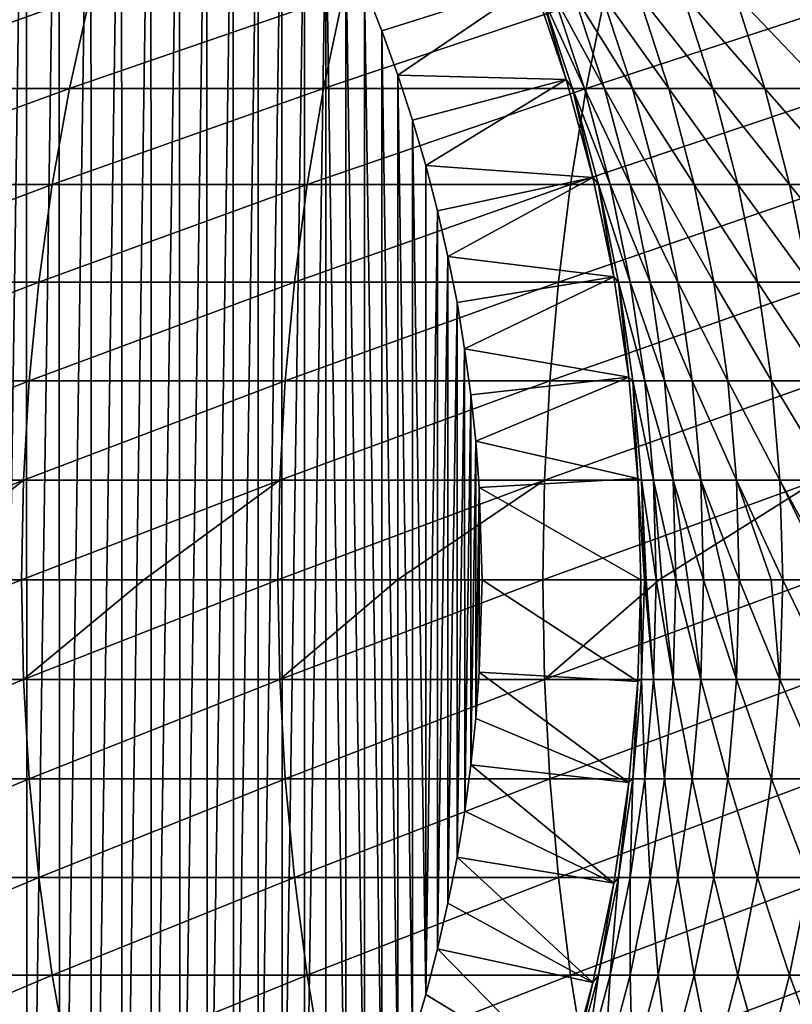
# Model space of a CAD drawing. Header units: metres. Extents: x -410 to 15, y -15 to 15.
# Tile 17 of 256: x -393.47 to -388.84, y -2.54 to 3.35. Entities that reach past the tile are written whole.
import ezdxf

# ---------------------------------------------------------------- set-up
doc = ezdxf.new("R2010")
doc.units = ezdxf.units.M
doc.layers.add('solid_508382', color=7, linetype='CONTINUOUS')

msp = doc.modelspace()

# ---------------------------------------------------------------- linework, layer by layer
at = {"layer": 'solid_508382'}
for points in [[(-393.628998, 6.774351, 95.374649), (-393.426971, 6.578511, 95.374649), (-393.623138, -6.768831, 95.374649)], [(-393.426971, 6.578511, 95.374649), (-393.421783, -6.573333, 95.374649), (-393.623138, -6.768831, 95.374649)], [(-393.426971, 6.578511, 95.374649), (-393.23111, 6.376801, 95.374649), (-393.421783, -6.573333, 95.374649)], [(-393.23111, 6.376801, 95.374649), (-393.22641, -6.371799, 95.374649), (-393.421783, -6.573333, 95.374649)], [(-393.23111, 6.376801, 95.374649), (-393.041351, 6.169188, 95.374649), (-393.22641, -6.371799, 95.374649)], [(-393.041351, 6.169188, 95.374649), (-393.037048, -6.164317, 95.374649), (-393.22641, -6.371799, 95.374649)], [(-393.041351, 6.169188, 95.374649), (-392.85788, 5.955812, 95.374649), (-393.037048, -6.164317, 95.374649)], [(-392.85788, 5.955812, 95.374649), (-392.854034, -5.951176, 95.374649), (-393.037048, -6.164317, 95.374649)], [(-392.85788, 5.955812, 95.374649), (-392.680664, 5.736642, 95.374649), (-392.854034, -5.951176, 95.374649)], [(-392.680664, 5.736642, 95.374649), (-392.677307, -5.732312, 95.374649), (-392.854034, -5.951176, 95.374649)], [(-392.680664, 5.736642, 95.374649), (-392.510101, 5.512059, 95.374649), (-392.677307, -5.732312, 95.374649)], [(-392.510101, 5.512059, 95.374649), (-392.507263, -5.508214, 95.374649), (-392.677307, -5.732312, 95.374649)], [(-392.510101, 5.512059, 95.374649), (-392.346069, 5.281909, 95.374649), (-392.507263, -5.508214, 95.374649)], [(-392.346069, 5.281909, 95.374649), (-392.343903, -5.27879, 95.374649), (-392.507263, -5.508214, 95.374649)], [(-392.346069, 5.281909, 95.374649), (-392.189056, 5.046824, 95.374649), (-392.343903, -5.27879, 95.374649)], [(-392.189056, 5.046824, 95.374649), (-392.187531, -5.044495, 95.374649), (-392.343903, -5.27879, 95.374649)], [(-392.189056, 5.046824, 95.374649), (-392.039307, 4.807172, 95.374649), (-392.187531, -5.044495, 95.374649)], [(-392.039307, 4.807172, 95.374649), (-392.038361, -4.805609, 95.374649), (-392.187531, -5.044495, 95.374649)], [(-392.039307, 4.807172, 95.374649), (-391.896881, 4.56298, 95.374649), (-392.038361, -4.805609, 95.374649)], [(-391.896881, 4.56298, 95.374649), (-391.896393, -4.562155, 95.374649), (-392.038361, -4.805609, 95.374649)], [(-391.896881, 4.56298, 95.374649), (-391.762085, 4.31491, 95.374649), (-391.896393, -4.562155, 95.374649)], [(-391.762085, 4.31491, 95.374649), (-391.761963, -4.314623, 95.374649), (-391.896393, -4.562155, 95.374649)], [(-391.762085, 4.31491, 95.374649), (-391.634888, 4.062843, 95.374649), (-391.761963, -4.314623, 95.374649)], [(-391.634888, 4.062843, 95.374649), (-391.634949, -4.062919, 95.374649), (-391.761963, -4.314623, 95.374649)], [(-391.634888, 4.062843, 95.374649), (-391.515564, -3.807307, 95.374649), (-391.634949, -4.062919, 95.374649)], [(-391.634888, 4.062843, 95.374649), (-391.515411, 3.80699, 95.374649), (-391.515564, -3.807307, 95.374649)], [(-391.515411, 3.80699, 95.374649), (-391.403717, -3.547566, 95.374649), (-391.515564, -3.807307, 95.374649)], [(-391.515411, 3.80699, 95.374649), (-391.403564, 3.54713, 95.374649), (-391.403717, -3.547566, 95.374649)], [(-391.403564, 3.54713, 95.374649), (-391.299774, -3.284441, 95.374649), (-391.403717, -3.547566, 95.374649)], [(-390.391815, 3.570019, 96.32515), (-391.299591, 3.283984, 95.374649), (-391.403564, 3.54713, 95.374649)], [(-391.403564, 3.54713, 95.374649), (-391.299591, 3.283984, 95.374649), (-391.299774, -3.284441, 95.374649)], [(-390.391815, 3.570019, 96.32515), (-391.203857, 3.018105, 95.374649), (-391.299591, 3.283984, 95.374649)], [(-390.196716, 2.992983, 96.32515), (-391.203857, 3.018105, 95.374649), (-390.391815, 3.570019, 96.32515)], [(-390.391815, 3.570019, 96.32515), (-390.391449, 3.569067, 113.374649), (-390.196899, 2.993582, 113.374649)], [(-390.196716, 2.992983, 96.32515), (-390.391815, 3.570019, 96.32515), (-390.196899, 2.993582, 113.374649)], [(-390.196899, 2.993582, 113.374649), (-390.391449, 3.569067, 113.374649), (-390.34552, 3.505707, 114.547089)], [(-394.634796, 2.939733, 149.185318), (-393.168243, 2.939733, 150.547745), (-393.043365, 3.505707, 150.407806)], [(-394.504395, 3.505707, 149.050507), (-394.634796, 2.939733, 149.185318), (-393.043365, 3.505707, 150.407806)], [(-393.168243, 2.939733, 150.547745), (-391.648163, 2.939733, 151.850174), (-391.529022, 3.505707, 151.705338)], [(-393.043365, 3.505707, 150.407806), (-393.168243, 2.939733, 150.547745), (-391.529022, 3.505707, 151.705338)], [(-391.648163, 2.939733, 151.850174), (-390.076965, 2.939733, 153.090485), (-389.963745, 3.505707, 152.940979)], [(-391.529022, 3.505707, 151.705338), (-391.648163, 2.939733, 151.850174), (-389.963745, 3.505707, 152.940979)], [(-390.34552, 3.505707, 114.547089), (-390.273926, 3.505707, 115.765175), (-390.086945, 2.939733, 115.750412)], [(-390.158112, 2.939733, 114.539848), (-390.34552, 3.505707, 114.547089), (-390.086945, 2.939733, 115.750412)], [(-390.196899, 2.993582, 113.374649), (-390.34552, 3.505707, 114.547089), (-390.158112, 2.939733, 114.539848)], [(-390.273926, 3.505707, 115.765175), (-390.153442, 3.505707, 116.979408), (-389.967224, 2.939733, 116.957146)], [(-390.086945, 2.939733, 115.750412), (-390.273926, 3.505707, 115.765175), (-389.967224, 2.939733, 116.957146)], [(-390.153442, 3.505707, 116.979408), (-389.984283, 3.505707, 118.18782), (-389.799133, 2.939733, 118.158096)], [(-389.967224, 2.939733, 116.957146), (-390.153442, 3.505707, 116.979408), (-389.799133, 2.939733, 118.158096)], [(-390.076965, 2.939733, 153.090485), (-388.457245, 2.939733, 154.266678), (-388.350098, 3.505707, 154.112732)], [(-389.963745, 3.505707, 152.940979), (-390.076965, 2.939733, 153.090485), (-388.350098, 3.505707, 154.112732)], [(-389.984283, 3.505707, 118.18782), (-389.766724, 3.505707, 119.388458), (-389.582916, 2.939733, 119.351318)], [(-389.799133, 2.939733, 118.158096), (-389.984283, 3.505707, 118.18782), (-389.582916, 2.939733, 119.351318)], [(-389.766724, 3.505707, 119.388458), (-389.501129, 3.505707, 120.579391), (-389.318939, 2.939733, 120.534897)], [(-389.582916, 2.939733, 119.351318), (-389.766724, 3.505707, 119.388458), (-389.318939, 2.939733, 120.534897)], [(-389.501129, 3.505707, 120.579391), (-389.187866, 3.505707, 121.75869), (-389.007629, 2.939733, 121.706917)], [(-389.318939, 2.939733, 120.534897), (-389.501129, 3.505707, 120.579391), (-389.007629, 2.939733, 121.706917)], [(-389.187866, 3.505707, 121.75869), (-388.827515, 3.505707, 122.924461), (-388.649475, 2.939733, 122.865479)], [(-389.007629, 2.939733, 121.706917), (-389.187866, 3.505707, 121.75869), (-388.649475, 2.939733, 122.865479)], [(-391.299591, 3.283984, 95.374649), (-391.203979, -3.018502, 95.374649), (-391.299774, -3.284441, 95.374649)], [(-391.299591, 3.283984, 95.374649), (-391.203857, 3.018105, 95.374649), (-391.203979, -3.018502, 95.374649)], [(-391.203857, 3.018105, 95.374649), (-391.116302, -2.749745, 95.374649), (-391.203979, -3.018502, 95.374649)], [(-391.203857, 3.018105, 95.374649), (-391.116241, 2.749485, 95.374649), (-391.116302, -2.749745, 95.374649)], [(-390.196716, 2.992983, 96.32515), (-391.116241, 2.749485, 95.374649), (-391.203857, 3.018105, 95.374649)], [(-390.196716, 2.992983, 96.32515), (-391.037018, 2.479228, 95.374649), (-391.116241, 2.749485, 95.374649)], [(-390.03656, 2.406728, 96.32515), (-391.037018, 2.479228, 95.374649), (-390.196716, 2.992983, 96.32515)], [(-390.036774, 2.407582, 113.374649), (-390.196899, 2.993582, 113.374649), (-390.158112, 2.939733, 114.539848)], [(-390.196716, 2.992983, 96.32515), (-390.196899, 2.993582, 113.374649), (-390.036774, 2.407582, 113.374649)], [(-390.03656, 2.406728, 96.32515), (-390.196716, 2.992983, 96.32515), (-390.036774, 2.407582, 113.374649)], [(-394.742065, 2.363813, 149.296234), (-393.270966, 2.363813, 150.662903), (-393.168243, 2.939733, 150.547745)], [(-394.634796, 2.939733, 149.185318), (-394.742065, 2.363813, 149.296234), (-393.168243, 2.939733, 150.547745)], [(-393.270966, 2.363813, 150.662903), (-391.746185, 2.363813, 151.96936), (-391.648163, 2.939733, 151.850174)], [(-393.168243, 2.939733, 150.547745), (-393.270966, 2.363813, 150.662903), (-391.648163, 2.939733, 151.850174)], [(-391.746185, 2.363813, 151.96936), (-390.170135, 2.363813, 153.213501), (-390.076965, 2.939733, 153.090485)], [(-391.648163, 2.939733, 151.850174), (-391.746185, 2.363813, 151.96936), (-390.076965, 2.939733, 153.090485)], [(-390.170135, 2.363813, 153.213501), (-388.54538, 2.363813, 154.393341), (-388.457245, 2.939733, 154.266678)], [(-390.076965, 2.939733, 153.090485), (-390.170135, 2.363813, 153.213501), (-388.457245, 2.939733, 154.266678)], [(-390.158112, 2.939733, 114.539848), (-390.086945, 2.939733, 115.750412), (-389.933105, 2.363813, 115.738266)], [(-390.003906, 2.363813, 114.53389), (-390.158112, 2.939733, 114.539848), (-389.933105, 2.363813, 115.738266)], [(-390.036774, 2.407582, 113.374649), (-390.158112, 2.939733, 114.539848), (-390.003906, 2.363813, 114.53389)], [(-390.086945, 2.939733, 115.750412), (-389.967224, 2.939733, 116.957146), (-389.813995, 2.363813, 116.938828)], [(-389.933105, 2.363813, 115.738266), (-390.086945, 2.939733, 115.750412), (-389.813995, 2.363813, 116.938828)], [(-389.967224, 2.939733, 116.957146), (-389.799133, 2.939733, 118.158096), (-389.646759, 2.363813, 118.133636)], [(-389.813995, 2.363813, 116.938828), (-389.967224, 2.939733, 116.957146), (-389.646759, 2.363813, 118.133636)], [(-389.799133, 2.939733, 118.158096), (-389.582916, 2.939733, 119.351318), (-389.431641, 2.363813, 119.320763)], [(-389.646759, 2.363813, 118.133636), (-389.799133, 2.939733, 118.158096), (-389.431641, 2.363813, 119.320763)], [(-389.582916, 2.939733, 119.351318), (-389.318939, 2.939733, 120.534897), (-389.169037, 2.363813, 120.498283)], [(-389.431641, 2.363813, 119.320763), (-389.582916, 2.939733, 119.351318), (-389.169037, 2.363813, 120.498283)], [(-389.318939, 2.939733, 120.534897), (-389.007629, 2.939733, 121.706917), (-388.859314, 2.363813, 121.664314)], [(-389.169037, 2.363813, 120.498283), (-389.318939, 2.939733, 120.534897), (-388.859314, 2.363813, 121.664314)], [(-389.007629, 2.939733, 121.706917), (-388.649475, 2.939733, 122.865479), (-388.502991, 2.363813, 122.816956)], [(-388.859314, 2.363813, 121.664314), (-389.007629, 2.939733, 121.706917), (-388.502991, 2.363813, 122.816956)], [(-391.116241, 2.749485, 95.374649), (-391.037048, -2.47932, 95.374649), (-391.116302, -2.749745, 95.374649)], [(-391.116241, 2.749485, 95.374649), (-391.037018, 2.479228, 95.374649), (-391.037048, -2.47932, 95.374649)], [(-391.037018, 2.479228, 95.374649), (-390.966187, 2.207193, 95.374649), (-391.037048, -2.47932, 95.374649)], [(-390.03656, 2.406728, 96.32515), (-390.966187, 2.207193, 95.374649), (-391.037018, 2.479228, 95.374649)], [(-394.825897, 1.779894, 149.382904), (-393.351257, 1.779894, 150.752853), (-393.270966, 2.363813, 150.662903)], [(-394.742065, 2.363813, 149.296234), (-394.825897, 1.779894, 149.382904), (-393.270966, 2.363813, 150.662903)], [(-393.351257, 1.779894, 150.752853), (-391.822784, 1.779894, 152.062469), (-391.746185, 2.363813, 151.96936)], [(-393.270966, 2.363813, 150.662903), (-393.351257, 1.779894, 150.752853), (-391.746185, 2.363813, 151.96936)], [(-391.822784, 1.779894, 152.062469), (-390.24292, 1.779894, 153.309616), (-390.170135, 2.363813, 153.213501)], [(-391.746185, 2.363813, 151.96936), (-391.822784, 1.779894, 152.062469), (-390.170135, 2.363813, 153.213501)], [(-390.03656, 2.406728, 96.32515), (-390.903717, 1.933738, 95.374649), (-390.966187, 2.207193, 95.374649)], [(-389.911499, 1.812431, 96.32515), (-390.903717, 1.933738, 95.374649), (-390.03656, 2.406728, 96.32515)], [(-390.24292, 1.779894, 153.309616), (-388.614258, 1.779894, 154.492294), (-388.54538, 2.363813, 154.393341)], [(-390.170135, 2.363813, 153.213501), (-390.24292, 1.779894, 153.309616), (-388.54538, 2.363813, 154.393341)], [(-389.911652, 1.813125, 113.374649), (-390.036774, 2.407582, 113.374649), (-390.003906, 2.363813, 114.53389)], [(-390.03656, 2.406728, 96.32515), (-390.036774, 2.407582, 113.374649), (-389.911652, 1.813125, 113.374649)], [(-389.911499, 1.812431, 96.32515), (-390.03656, 2.406728, 96.32515), (-389.911652, 1.813125, 113.374649)], [(-390.003906, 2.363813, 114.53389), (-389.933105, 2.363813, 115.738266), (-389.812927, 1.779894, 115.728775)], [(-389.883423, 1.779894, 114.529236), (-390.003906, 2.363813, 114.53389), (-389.812927, 1.779894, 115.728775)], [(-389.911652, 1.813125, 113.374649), (-390.003906, 2.363813, 114.53389), (-389.883423, 1.779894, 114.529236)], [(-389.933105, 2.363813, 115.738266), (-389.813995, 2.363813, 116.938828), (-389.694275, 1.779894, 116.924515)], [(-389.812927, 1.779894, 115.728775), (-389.933105, 2.363813, 115.738266), (-389.694275, 1.779894, 116.924515)], [(-389.813995, 2.363813, 116.938828), (-389.646759, 2.363813, 118.133636), (-389.52771, 1.779894, 118.114525)], [(-389.694275, 1.779894, 116.924515), (-389.813995, 2.363813, 116.938828), (-389.52771, 1.779894, 118.114525)], [(-389.646759, 2.363813, 118.133636), (-389.431641, 2.363813, 119.320763), (-389.313477, 1.779894, 119.296883)], [(-389.52771, 1.779894, 118.114525), (-389.646759, 2.363813, 118.133636), (-389.313477, 1.779894, 119.296883)], [(-389.431641, 2.363813, 119.320763), (-389.169037, 2.363813, 120.498283), (-389.05188, 1.779894, 120.469681)], [(-389.313477, 1.779894, 119.296883), (-389.431641, 2.363813, 119.320763), (-389.05188, 1.779894, 120.469681)], [(-389.169037, 2.363813, 120.498283), (-388.859314, 2.363813, 121.664314), (-388.743408, 1.779894, 121.631027)], [(-389.05188, 1.779894, 120.469681), (-389.169037, 2.363813, 120.498283), (-388.743408, 1.779894, 121.631027)], [(-388.859314, 2.363813, 121.664314), (-388.502991, 2.363813, 122.816956), (-388.38855, 1.779894, 122.779037)], [(-388.743408, 1.779894, 121.631027), (-388.859314, 2.363813, 121.664314), (-388.38855, 1.779894, 122.779037)], [(-390.966187, 2.207193, 95.374649), (-390.966156, -2.207075, 95.374649), (-391.037048, -2.47932, 95.374649)], [(-390.966187, 2.207193, 95.374649), (-390.903717, 1.933738, 95.374649), (-390.966156, -2.207075, 95.374649)], [(-390.903717, 1.933738, 95.374649), (-390.903656, -1.933422, 95.374649), (-390.966156, -2.207075, 95.374649)], [(-390.903717, 1.933738, 95.374649), (-390.849609, 1.658819, 95.374649), (-390.903656, -1.933422, 95.374649)], [(-389.911499, 1.812431, 96.32515), (-390.849609, 1.658819, 95.374649), (-390.903717, 1.933738, 95.374649)], [(-394.885956, 1.189952, 149.445023), (-393.408783, 1.189952, 150.817337), (-393.351257, 1.779894, 150.752853)], [(-394.825897, 1.779894, 149.382904), (-394.885956, 1.189952, 149.445023), (-393.351257, 1.779894, 150.752853)], [(-393.408783, 1.189952, 150.817337), (-391.877686, 1.189952, 152.129211), (-391.822784, 1.779894, 152.062469)], [(-393.351257, 1.779894, 150.752853), (-393.408783, 1.189952, 150.817337), (-391.822784, 1.779894, 152.062469)], [(-391.877686, 1.189952, 152.129211), (-390.295105, 1.189952, 153.37851), (-390.24292, 1.779894, 153.309616)], [(-391.822784, 1.779894, 152.062469), (-391.877686, 1.189952, 152.129211), (-390.24292, 1.779894, 153.309616)], [(-389.911499, 1.812431, 96.32515), (-390.803864, 1.382835, 95.374649), (-390.849609, 1.658819, 95.374649)], [(-389.821838, 1.211533, 96.325165), (-390.803864, 1.382835, 95.374649), (-389.911499, 1.812431, 96.32515)], [(-390.295105, 1.189952, 153.37851), (-388.663605, 1.189952, 154.563232), (-388.614258, 1.779894, 154.492294)], [(-390.24292, 1.779894, 153.309616), (-390.295105, 1.189952, 153.37851), (-388.614258, 1.779894, 154.492294)], [(-389.82193, 1.2123, 113.374649), (-389.911652, 1.813125, 113.374649), (-389.883423, 1.779894, 114.529236)], [(-389.911499, 1.812431, 96.32515), (-389.911652, 1.813125, 113.374649), (-389.82193, 1.2123, 113.374649)], [(-389.821838, 1.211533, 96.325165), (-389.911499, 1.812431, 96.32515), (-389.82193, 1.2123, 113.374649)], [(-389.883423, 1.779894, 114.529236), (-389.812927, 1.779894, 115.728775), (-389.726776, 1.189952, 115.72197)], [(-389.797089, 1.189952, 114.525894), (-389.883423, 1.779894, 114.529236), (-389.726776, 1.189952, 115.72197)], [(-389.82193, 1.2123, 113.374649), (-389.883423, 1.779894, 114.529236), (-389.797089, 1.189952, 114.525894)], [(-389.812927, 1.779894, 115.728775), (-389.694275, 1.779894, 116.924515), (-389.60849, 1.189952, 116.914261)], [(-389.726776, 1.189952, 115.72197), (-389.812927, 1.779894, 115.728775), (-389.60849, 1.189952, 116.914261)], [(-389.694275, 1.779894, 116.924515), (-389.52771, 1.779894, 118.114525), (-389.442383, 1.189952, 118.10083)], [(-389.60849, 1.189952, 116.914261), (-389.694275, 1.779894, 116.924515), (-389.442383, 1.189952, 118.10083)], [(-389.52771, 1.779894, 118.114525), (-389.313477, 1.779894, 119.296883), (-389.22876, 1.189952, 119.27977)], [(-389.442383, 1.189952, 118.10083), (-389.52771, 1.779894, 118.114525), (-389.22876, 1.189952, 119.27977)], [(-389.313477, 1.779894, 119.296883), (-389.05188, 1.779894, 120.469681), (-388.967957, 1.189952, 120.449181)], [(-389.22876, 1.189952, 119.27977), (-389.313477, 1.779894, 119.296883), (-388.967957, 1.189952, 120.449181)], [(-389.05188, 1.779894, 120.469681), (-388.743408, 1.779894, 121.631027), (-388.66037, 1.189952, 121.60717)], [(-388.967957, 1.189952, 120.449181), (-389.05188, 1.779894, 120.469681), (-388.66037, 1.189952, 121.60717)], [(-390.849609, 1.658819, 95.374649), (-390.849518, -1.658324, 95.374649), (-390.903656, -1.933422, 95.374649)], [(-390.849609, 1.658819, 95.374649), (-390.803864, 1.382835, 95.374649), (-390.849518, -1.658324, 95.374649)], [(-390.803864, 1.382835, 95.374649), (-390.803772, -1.3822, 95.374649), (-390.849518, -1.658324, 95.374649)], [(-390.803864, 1.382835, 95.374649), (-390.76651, 1.106297, 95.374649), (-390.803772, -1.3822, 95.374649)], [(-389.821838, 1.211533, 96.325165), (-390.76651, 1.106297, 95.374649), (-390.803864, 1.382835, 95.374649)], [(-394.922089, 0.595985, 149.482376), (-393.44339, 0.595985, 150.85611), (-393.408783, 1.189952, 150.817337)], [(-394.885956, 1.189952, 149.445023), (-394.922089, 0.595985, 149.482376), (-393.408783, 1.189952, 150.817337)], [(-393.44339, 0.595985, 150.85611), (-391.910675, 0.595985, 152.169342), (-391.877686, 1.189952, 152.129211)], [(-393.408783, 1.189952, 150.817337), (-393.44339, 0.595985, 150.85611), (-391.877686, 1.189952, 152.129211)], [(-391.910675, 0.595985, 152.169342), (-390.326477, 0.595985, 153.419937), (-390.295105, 1.189952, 153.37851)], [(-391.877686, 1.189952, 152.129211), (-391.910675, 0.595985, 152.169342), (-390.295105, 1.189952, 153.37851)], [(-389.821838, 1.211533, 96.325165), (-390.737549, 0.829138, 95.374649), (-390.76651, 1.106297, 95.374649)], [(-389.767944, 0.606458, 96.325104), (-390.737549, 0.829138, 95.374649), (-389.821838, 1.211533, 96.325165)], [(-390.326477, 0.595985, 153.419937), (-388.693298, 0.595985, 154.605881), (-388.663605, 1.189952, 154.563232)], [(-390.295105, 1.189952, 153.37851), (-390.326477, 0.595985, 153.419937), (-388.663605, 1.189952, 154.563232)], [(-389.768005, 0.607216, 113.374649), (-389.82193, 1.2123, 113.374649), (-389.797089, 1.189952, 114.525894)], [(-389.821838, 1.211533, 96.325165), (-389.82193, 1.2123, 113.374649), (-389.768005, 0.607216, 113.374649)], [(-389.767944, 0.606458, 96.325104), (-389.821838, 1.211533, 96.325165), (-389.768005, 0.607216, 113.374649)], [(-389.797089, 1.189952, 114.525894), (-389.726776, 1.189952, 115.72197), (-389.674957, 0.595985, 115.71788)], [(-389.745148, 0.595985, 114.523888), (-389.797089, 1.189952, 114.525894), (-389.674957, 0.595985, 115.71788)], [(-389.768005, 0.607216, 113.374649), (-389.797089, 1.189952, 114.525894), (-389.745148, 0.595985, 114.523888)], [(-389.726776, 1.189952, 115.72197), (-389.60849, 1.189952, 116.914261), (-389.556885, 0.595985, 116.908089)], [(-389.674957, 0.595985, 115.71788), (-389.726776, 1.189952, 115.72197), (-389.556885, 0.595985, 116.908089)], [(-389.60849, 1.189952, 116.914261), (-389.442383, 1.189952, 118.10083), (-389.391083, 0.595985, 118.092598)], [(-389.556885, 0.595985, 116.908089), (-389.60849, 1.189952, 116.914261), (-389.391083, 0.595985, 118.092598)], [(-389.442383, 1.189952, 118.10083), (-389.22876, 1.189952, 119.27977), (-389.177826, 0.595985, 119.269485)], [(-389.391083, 0.595985, 118.092598), (-389.442383, 1.189952, 118.10083), (-389.177826, 0.595985, 119.269485)], [(-389.22876, 1.189952, 119.27977), (-388.967957, 1.189952, 120.449181), (-388.91748, 0.595985, 120.436852)], [(-389.177826, 0.595985, 119.269485), (-389.22876, 1.189952, 119.27977), (-388.91748, 0.595985, 120.436852)], [(-388.967957, 1.189952, 120.449181), (-388.66037, 1.189952, 121.60717), (-388.610413, 0.595985, 121.592819)], [(-388.91748, 0.595985, 120.436852), (-388.967957, 1.189952, 120.449181), (-388.610413, 0.595985, 121.592819)], [(-390.76651, 1.106297, 95.374649), (-390.766418, -1.105592, 95.374649), (-390.803772, -1.3822, 95.374649)], [(-390.76651, 1.106297, 95.374649), (-390.737549, 0.829138, 95.374649), (-390.766418, -1.105592, 95.374649)], [(-390.737549, 0.829138, 95.374649), (-390.737488, -0.828426, 95.374649), (-390.766418, -1.105592, 95.374649)], [(-390.737549, 0.829138, 95.374649), (-390.716797, 0.552376, 95.374649), (-390.737488, -0.828426, 95.374649)], [(-389.767944, 0.606458, 96.325104), (-390.716797, 0.552376, 95.374649), (-390.737549, 0.829138, 95.374649)], [(-394.934143, 0, 149.494843), (-394.192108, 0, 150.198029), (-393.44339, 0.595985, 150.85611)], [(-394.922089, 0.595985, 149.482376), (-394.934143, 0, 149.494843), (-393.44339, 0.595985, 150.85611)], [(-394.192108, 0, 150.198029), (-393.454926, 0, 150.869049), (-393.44339, 0.595985, 150.85611)], [(-393.454926, 0, 150.869049), (-392.724152, 0, 151.50853), (-391.910675, 0.595985, 152.169342)], [(-393.44339, 0.595985, 150.85611), (-393.454926, 0, 150.869049), (-391.910675, 0.595985, 152.169342)], [(-392.724152, 0, 151.50853), (-391.921692, 0, 152.182739), (-391.910675, 0.595985, 152.169342)], [(-391.921692, 0, 152.182739), (-391.205963, 0, 152.760559), (-390.326477, 0.595985, 153.419937)], [(-391.910675, 0.595985, 152.169342), (-391.921692, 0, 152.182739), (-390.326477, 0.595985, 153.419937)], [(-391.205963, 0, 152.760559), (-390.336945, 0, 153.433762), (-390.326477, 0.595985, 153.419937)], [(-389.75, 0, 96.324646), (-390.716797, 0.552376, 95.374649), (-389.767944, 0.606458, 96.325104)], [(-390.336945, 0, 153.433762), (-389.639954, 0, 153.952179), (-388.693298, 0.595985, 154.605881)], [(-390.326477, 0.595985, 153.419937), (-390.336945, 0, 153.433762), (-388.693298, 0.595985, 154.605881)], [(-389.768005, 0.607216, 113.374649), (-389.745148, 0.595985, 114.523888), (-389.727814, 0, 114.523224)], [(-389.75, 0, 113.374649), (-389.768005, 0.607216, 113.374649), (-389.727814, 0, 114.523224)], [(-389.767944, 0.606458, 96.325104), (-389.768005, 0.607216, 113.374649), (-389.75, 0, 113.374649)], [(-389.75, 0, 96.324646), (-389.767944, 0.606458, 96.325104), (-389.75, 0, 113.374649)], [(-389.745148, 0.595985, 114.523888), (-389.674957, 0.595985, 115.71788), (-389.657684, 0, 115.716515)], [(-389.718689, 0, 114.739014), (-389.745148, 0.595985, 114.523888), (-389.657684, 0, 115.716515)], [(-389.718689, 0, 114.739014), (-389.727814, 0, 114.523224), (-389.745148, 0.595985, 114.523888)], [(-389.674957, 0.595985, 115.71788), (-389.556885, 0.595985, 116.908089), (-389.539673, 0, 116.906029)], [(-389.624847, 0, 116.10051), (-389.674957, 0.595985, 115.71788), (-389.539673, 0, 116.906029)], [(-389.624847, 0, 116.10051), (-389.657684, 0, 115.716515), (-389.674957, 0.595985, 115.71788)], [(-389.639954, 0, 153.952179), (-388.703186, 0, 154.620117), (-388.693298, 0.595985, 154.605881)], [(-389.556885, 0.595985, 116.908089), (-389.391083, 0.595985, 118.092598), (-389.373962, 0, 118.089844)], [(-389.468689, 0, 117.456276), (-389.556885, 0.595985, 116.908089), (-389.373962, 0, 118.089844)], [(-389.468689, 0, 117.456276), (-389.539673, 0, 116.906029), (-389.556885, 0.595985, 116.908089)], [(-389.391083, 0.595985, 118.092598), (-389.177826, 0.595985, 119.269485), (-389.160828, 0, 119.266045)], [(-389.250488, 0, 118.803444), (-389.391083, 0.595985, 118.092598), (-389.160828, 0, 119.266045)], [(-389.250488, 0, 118.803444), (-389.373962, 0, 118.089844), (-389.391083, 0.595985, 118.092598)], [(-389.177826, 0.595985, 119.269485), (-388.91748, 0.595985, 120.436852), (-388.900635, 0, 120.432739)], [(-388.970734, 0, 120.139198), (-389.177826, 0.595985, 119.269485), (-388.900635, 0, 120.432739)], [(-388.970734, 0, 120.139198), (-389.160828, 0, 119.266045), (-389.177826, 0.595985, 119.269485)], [(-388.91748, 0.595985, 120.436852), (-388.610413, 0.595985, 121.592819), (-388.59375, 0, 121.588036)], [(-388.630035, 0, 121.460709), (-388.91748, 0.595985, 120.436852), (-388.59375, 0, 121.588036)], [(-388.630035, 0, 121.460709), (-388.900635, 0, 120.432739), (-388.91748, 0.595985, 120.436852)], [(-390.716797, 0.552376, 95.374649), (-390.716766, -0.551781, 95.374649), (-390.737488, -0.828426, 95.374649)], [(-390.716797, 0.552376, 95.374649), (-390.700012, 0, 95.374649), (-390.716766, -0.551781, 95.374649)], [(-389.75, 0, 96.324646), (-390.700012, 0, 95.374649), (-390.716797, 0.552376, 95.374649)], [(-394.922089, -0.595985, 149.482376), (-393.454926, 0, 150.869049), (-394.192108, 0, 150.198029)], [(-394.922089, -0.595985, 149.482376), (-393.44339, -0.595985, 150.85611), (-393.454926, 0, 150.869049)], [(-393.44339, -0.595985, 150.85611), (-392.724152, 0, 151.50853), (-393.454926, 0, 150.869049)], [(-393.44339, -0.595985, 150.85611), (-391.921692, 0, 152.182739), (-392.724152, 0, 151.50853)], [(-393.44339, -0.595985, 150.85611), (-391.910675, -0.595985, 152.169342), (-391.921692, 0, 152.182739)], [(-391.910675, -0.595985, 152.169342), (-391.205963, 0, 152.760559), (-391.921692, 0, 152.182739)], [(-391.910675, -0.595985, 152.169342), (-390.336945, 0, 153.433762), (-391.205963, 0, 152.760559)], [(-391.910675, -0.595985, 152.169342), (-390.326477, -0.595985, 153.419937), (-390.336945, 0, 153.433762)], [(-389.767975, -0.606705, 96.325104), (-390.716766, -0.551781, 95.374649), (-390.700012, 0, 95.374649)], [(-389.767975, -0.606705, 96.325104), (-390.700012, 0, 95.374649), (-389.75, 0, 96.324646)], [(-390.326477, -0.595985, 153.419937), (-389.639954, 0, 153.952179), (-390.336945, 0, 153.433762)], [(-390.326477, -0.595985, 153.419937), (-388.703186, 0, 154.620117), (-389.639954, 0, 153.952179)], [(-390.326477, -0.595985, 153.419937), (-388.693298, -0.595985, 154.605881), (-388.703186, 0, 154.620117)], [(-389.768005, -0.607216, 113.374649), (-389.75, 0, 113.374649), (-389.745148, -0.595985, 114.523888)], [(-389.75, 0, 96.324646), (-389.75, 0, 113.374649), (-389.768005, -0.607216, 113.374649)], [(-389.767975, -0.606705, 96.325104), (-389.75, 0, 96.324646), (-389.768005, -0.607216, 113.374649)], [(-389.745148, -0.595985, 114.523888), (-389.75, 0, 113.374649), (-389.727814, 0, 114.523224)], [(-389.745148, -0.595985, 114.523888), (-389.727814, 0, 114.523224), (-389.674957, -0.595985, 115.71788)], [(-389.674957, -0.595985, 115.71788), (-389.727814, 0, 114.523224), (-389.718689, 0, 114.739014)], [(-389.674957, -0.595985, 115.71788), (-389.718689, 0, 114.739014), (-389.657684, 0, 115.716515)], [(-389.674957, -0.595985, 115.71788), (-389.657684, 0, 115.716515), (-389.556885, -0.595985, 116.908089)], [(-389.556885, -0.595985, 116.908089), (-389.657684, 0, 115.716515), (-389.624847, 0, 116.10051)], [(-389.556885, -0.595985, 116.908089), (-389.624847, 0, 116.10051), (-389.539673, 0, 116.906029)], [(-389.556885, -0.595985, 116.908089), (-389.539673, 0, 116.906029), (-389.391083, -0.595985, 118.092598)], [(-389.391083, -0.595985, 118.092598), (-389.539673, 0, 116.906029), (-389.468689, 0, 117.456276)], [(-389.391083, -0.595985, 118.092598), (-389.468689, 0, 117.456276), (-389.373962, 0, 118.089844)], [(-389.391083, -0.595985, 118.092598), (-389.373962, 0, 118.089844), (-389.177826, -0.595985, 119.269485)], [(-389.177826, -0.595985, 119.269485), (-389.373962, 0, 118.089844), (-389.250488, 0, 118.803444)], [(-389.177826, -0.595985, 119.269485), (-389.250488, 0, 118.803444), (-389.160828, 0, 119.266045)], [(-389.177826, -0.595985, 119.269485), (-389.160828, 0, 119.266045), (-388.91748, -0.595985, 120.436852)], [(-388.91748, -0.595985, 120.436852), (-389.160828, 0, 119.266045), (-388.970734, 0, 120.139198)], [(-388.91748, -0.595985, 120.436852), (-388.970734, 0, 120.139198), (-388.900635, 0, 120.432739)], [(-388.91748, -0.595985, 120.436852), (-388.900635, 0, 120.432739), (-388.610413, -0.595985, 121.592819)], [(-388.610413, -0.595985, 121.592819), (-388.900635, 0, 120.432739), (-388.630035, 0, 121.460709)], [(-389.821899, -1.21191, 96.325165), (-390.737488, -0.828426, 95.374649), (-390.716766, -0.551781, 95.374649)], [(-389.821899, -1.21191, 96.325165), (-390.716766, -0.551781, 95.374649), (-389.767975, -0.606705, 96.325104)], [(-394.922089, -0.595985, 149.482376), (-394.885956, -1.189952, 149.445023), (-393.44339, -0.595985, 150.85611)], [(-394.885956, -1.189952, 149.445023), (-393.408783, -1.189952, 150.817337), (-393.44339, -0.595985, 150.85611)], [(-393.44339, -0.595985, 150.85611), (-393.408783, -1.189952, 150.817337), (-391.910675, -0.595985, 152.169342)], [(-393.408783, -1.189952, 150.817337), (-391.877686, -1.189952, 152.129211), (-391.910675, -0.595985, 152.169342)], [(-391.910675, -0.595985, 152.169342), (-391.877686, -1.189952, 152.129211), (-390.326477, -0.595985, 153.419937)], [(-391.877686, -1.189952, 152.129211), (-390.295105, -1.189952, 153.37851), (-390.326477, -0.595985, 153.419937)], [(-390.326477, -0.595985, 153.419937), (-390.295105, -1.189952, 153.37851), (-388.693298, -0.595985, 154.605881)], [(-390.295105, -1.189952, 153.37851), (-388.663605, -1.189952, 154.563232), (-388.693298, -0.595985, 154.605881)], [(-389.82193, -1.2123, 113.374649), (-389.768005, -0.607216, 113.374649), (-389.797089, -1.189952, 114.525894)], [(-389.821899, -1.21191, 96.325165), (-389.768005, -0.607216, 113.374649), (-389.82193, -1.2123, 113.374649)], [(-389.821899, -1.21191, 96.325165), (-389.767975, -0.606705, 96.325104), (-389.768005, -0.607216, 113.374649)], [(-389.797089, -1.189952, 114.525894), (-389.745148, -0.595985, 114.523888), (-389.726776, -1.189952, 115.72197)], [(-389.768005, -0.607216, 113.374649), (-389.745148, -0.595985, 114.523888), (-389.797089, -1.189952, 114.525894)], [(-389.745148, -0.595985, 114.523888), (-389.674957, -0.595985, 115.71788), (-389.726776, -1.189952, 115.72197)], [(-389.726776, -1.189952, 115.72197), (-389.674957, -0.595985, 115.71788), (-389.60849, -1.189952, 116.914261)], [(-389.674957, -0.595985, 115.71788), (-389.556885, -0.595985, 116.908089), (-389.60849, -1.189952, 116.914261)], [(-389.60849, -1.189952, 116.914261), (-389.556885, -0.595985, 116.908089), (-389.442383, -1.189952, 118.10083)], [(-389.556885, -0.595985, 116.908089), (-389.391083, -0.595985, 118.092598), (-389.442383, -1.189952, 118.10083)], [(-389.442383, -1.189952, 118.10083), (-389.391083, -0.595985, 118.092598), (-389.22876, -1.189952, 119.27977)], [(-389.391083, -0.595985, 118.092598), (-389.177826, -0.595985, 119.269485), (-389.22876, -1.189952, 119.27977)], [(-389.22876, -1.189952, 119.27977), (-389.177826, -0.595985, 119.269485), (-388.967957, -1.189952, 120.449181)], [(-389.177826, -0.595985, 119.269485), (-388.91748, -0.595985, 120.436852), (-388.967957, -1.189952, 120.449181)], [(-388.967957, -1.189952, 120.449181), (-388.91748, -0.595985, 120.436852), (-388.66037, -1.189952, 121.60717)], [(-388.91748, -0.595985, 120.436852), (-388.610413, -0.595985, 121.592819), (-388.66037, -1.189952, 121.60717)], [(-389.821899, -1.21191, 96.325165), (-390.766418, -1.105592, 95.374649), (-390.737488, -0.828426, 95.374649)], [(-389.911591, -1.812803, 96.32515), (-390.803772, -1.3822, 95.374649), (-390.766418, -1.105592, 95.374649)], [(-389.911591, -1.812803, 96.32515), (-390.766418, -1.105592, 95.374649), (-389.821899, -1.21191, 96.325165)], [(-394.885956, -1.189952, 149.445023), (-394.825897, -1.779894, 149.382904), (-393.408783, -1.189952, 150.817337)], [(-394.825897, -1.779894, 149.382904), (-393.351257, -1.779894, 150.752853), (-393.408783, -1.189952, 150.817337)], [(-393.408783, -1.189952, 150.817337), (-393.351257, -1.779894, 150.752853), (-391.877686, -1.189952, 152.129211)], [(-393.351257, -1.779894, 150.752853), (-391.822784, -1.779894, 152.062469), (-391.877686, -1.189952, 152.129211)], [(-391.877686, -1.189952, 152.129211), (-391.822784, -1.779894, 152.062469), (-390.295105, -1.189952, 153.37851)], [(-391.822784, -1.779894, 152.062469), (-390.24292, -1.779894, 153.309616), (-390.295105, -1.189952, 153.37851)], [(-390.295105, -1.189952, 153.37851), (-390.24292, -1.779894, 153.309616), (-388.663605, -1.189952, 154.563232)], [(-390.24292, -1.779894, 153.309616), (-388.614258, -1.779894, 154.492294), (-388.663605, -1.189952, 154.563232)], [(-389.911652, -1.813125, 113.374649), (-389.82193, -1.2123, 113.374649), (-389.883423, -1.779894, 114.529236)], [(-389.911591, -1.812803, 96.32515), (-389.82193, -1.2123, 113.374649), (-389.911652, -1.813125, 113.374649)], [(-389.911591, -1.812803, 96.32515), (-389.821899, -1.21191, 96.325165), (-389.82193, -1.2123, 113.374649)], [(-389.883423, -1.779894, 114.529236), (-389.797089, -1.189952, 114.525894), (-389.812927, -1.779894, 115.728775)], [(-389.82193, -1.2123, 113.374649), (-389.797089, -1.189952, 114.525894), (-389.883423, -1.779894, 114.529236)], [(-389.812927, -1.779894, 115.728775), (-389.726776, -1.189952, 115.72197), (-389.694275, -1.779894, 116.924515)], [(-389.797089, -1.189952, 114.525894), (-389.726776, -1.189952, 115.72197), (-389.812927, -1.779894, 115.728775)], [(-389.726776, -1.189952, 115.72197), (-389.60849, -1.189952, 116.914261), (-389.694275, -1.779894, 116.924515)], [(-389.694275, -1.779894, 116.924515), (-389.60849, -1.189952, 116.914261), (-389.52771, -1.779894, 118.114525)], [(-389.60849, -1.189952, 116.914261), (-389.442383, -1.189952, 118.10083), (-389.52771, -1.779894, 118.114525)], [(-389.52771, -1.779894, 118.114525), (-389.442383, -1.189952, 118.10083), (-389.313477, -1.779894, 119.296883)], [(-389.442383, -1.189952, 118.10083), (-389.22876, -1.189952, 119.27977), (-389.313477, -1.779894, 119.296883)], [(-389.313477, -1.779894, 119.296883), (-389.22876, -1.189952, 119.27977), (-389.05188, -1.779894, 120.469681)], [(-389.22876, -1.189952, 119.27977), (-388.967957, -1.189952, 120.449181), (-389.05188, -1.779894, 120.469681)], [(-389.05188, -1.779894, 120.469681), (-388.967957, -1.189952, 120.449181), (-388.743408, -1.779894, 121.631027)], [(-388.967957, -1.189952, 120.449181), (-388.66037, -1.189952, 121.60717), (-388.743408, -1.779894, 121.631027)], [(-389.911591, -1.812803, 96.32515), (-390.849518, -1.658324, 95.374649), (-390.803772, -1.3822, 95.374649)], [(-390.036591, -2.406878, 96.32515), (-390.903656, -1.933422, 95.374649), (-390.849518, -1.658324, 95.374649)], [(-390.036591, -2.406878, 96.32515), (-390.849518, -1.658324, 95.374649), (-389.911591, -1.812803, 96.32515)], [(-394.825897, -1.779894, 149.382904), (-394.742065, -2.363813, 149.296234), (-393.351257, -1.779894, 150.752853)], [(-394.742065, -2.363813, 149.296234), (-393.270966, -2.363813, 150.662903), (-393.351257, -1.779894, 150.752853)], [(-393.351257, -1.779894, 150.752853), (-393.270966, -2.363813, 150.662903), (-391.822784, -1.779894, 152.062469)], [(-393.270966, -2.363813, 150.662903), (-391.746185, -2.363813, 151.96936), (-391.822784, -1.779894, 152.062469)], [(-391.822784, -1.779894, 152.062469), (-391.746185, -2.363813, 151.96936), (-390.24292, -1.779894, 153.309616)], [(-391.746185, -2.363813, 151.96936), (-390.170135, -2.363813, 153.213501), (-390.24292, -1.779894, 153.309616)], [(-390.24292, -1.779894, 153.309616), (-390.170135, -2.363813, 153.213501), (-388.614258, -1.779894, 154.492294)], [(-390.170135, -2.363813, 153.213501), (-388.54538, -2.363813, 154.393341), (-388.614258, -1.779894, 154.492294)], [(-390.036774, -2.407582, 113.374649), (-389.911652, -1.813125, 113.374649), (-390.003906, -2.363813, 114.53389)], [(-390.036591, -2.406878, 96.32515), (-389.911652, -1.813125, 113.374649), (-390.036774, -2.407582, 113.374649)], [(-390.036591, -2.406878, 96.32515), (-389.911591, -1.812803, 96.32515), (-389.911652, -1.813125, 113.374649)], [(-390.003906, -2.363813, 114.53389), (-389.883423, -1.779894, 114.529236), (-389.933105, -2.363813, 115.738266)], [(-389.911652, -1.813125, 113.374649), (-389.883423, -1.779894, 114.529236), (-390.003906, -2.363813, 114.53389)], [(-389.933105, -2.363813, 115.738266), (-389.812927, -1.779894, 115.728775), (-389.813995, -2.363813, 116.938828)], [(-389.883423, -1.779894, 114.529236), (-389.812927, -1.779894, 115.728775), (-389.933105, -2.363813, 115.738266)], [(-389.813995, -2.363813, 116.938828), (-389.694275, -1.779894, 116.924515), (-389.646759, -2.363813, 118.133636)], [(-389.812927, -1.779894, 115.728775), (-389.694275, -1.779894, 116.924515), (-389.813995, -2.363813, 116.938828)], [(-389.694275, -1.779894, 116.924515), (-389.52771, -1.779894, 118.114525), (-389.646759, -2.363813, 118.133636)], [(-389.646759, -2.363813, 118.133636), (-389.52771, -1.779894, 118.114525), (-389.431641, -2.363813, 119.320763)], [(-389.52771, -1.779894, 118.114525), (-389.313477, -1.779894, 119.296883), (-389.431641, -2.363813, 119.320763)], [(-389.431641, -2.363813, 119.320763), (-389.313477, -1.779894, 119.296883), (-389.169037, -2.363813, 120.498283)], [(-389.313477, -1.779894, 119.296883), (-389.05188, -1.779894, 120.469681), (-389.169037, -2.363813, 120.498283)], [(-389.169037, -2.363813, 120.498283), (-389.05188, -1.779894, 120.469681), (-388.859314, -2.363813, 121.664314)], [(-389.05188, -1.779894, 120.469681), (-388.743408, -1.779894, 121.631027), (-388.859314, -2.363813, 121.664314)], [(-388.859314, -2.363813, 121.664314), (-388.743408, -1.779894, 121.631027), (-388.502991, -2.363813, 122.816956)], [(-390.036591, -2.406878, 96.32515), (-390.966156, -2.207075, 95.374649), (-390.903656, -1.933422, 95.374649)], [(-390.196564, -2.992543, 96.32515), (-391.037048, -2.47932, 95.374649), (-390.966156, -2.207075, 95.374649)], [(-390.196564, -2.992543, 96.32515), (-390.966156, -2.207075, 95.374649), (-390.036591, -2.406878, 96.32515)], [(-394.742065, -2.363813, 149.296234), (-394.634796, -2.939733, 149.185318), (-393.270966, -2.363813, 150.662903)], [(-394.634796, -2.939733, 149.185318), (-393.168243, -2.939733, 150.547745), (-393.270966, -2.363813, 150.662903)], [(-393.270966, -2.363813, 150.662903), (-393.168243, -2.939733, 150.547745), (-391.746185, -2.363813, 151.96936)], [(-393.168243, -2.939733, 150.547745), (-391.648163, -2.939733, 151.850174), (-391.746185, -2.363813, 151.96936)], [(-391.746185, -2.363813, 151.96936), (-391.648163, -2.939733, 151.850174), (-390.170135, -2.363813, 153.213501)], [(-391.648163, -2.939733, 151.850174), (-390.076965, -2.939733, 153.090485), (-390.170135, -2.363813, 153.213501)], [(-390.196899, -2.993582, 113.374649), (-390.036774, -2.407582, 113.374649), (-390.158112, -2.939733, 114.539848)], [(-390.196564, -2.992543, 96.32515), (-390.036774, -2.407582, 113.374649), (-390.196899, -2.993582, 113.374649)], [(-390.196564, -2.992543, 96.32515), (-390.036591, -2.406878, 96.32515), (-390.036774, -2.407582, 113.374649)], [(-390.170135, -2.363813, 153.213501), (-390.076965, -2.939733, 153.090485), (-388.54538, -2.363813, 154.393341)], [(-390.158112, -2.939733, 114.539848), (-390.003906, -2.363813, 114.53389), (-390.086945, -2.939733, 115.750412)], [(-390.036774, -2.407582, 113.374649), (-390.003906, -2.363813, 114.53389), (-390.158112, -2.939733, 114.539848)], [(-390.086945, -2.939733, 115.750412), (-389.933105, -2.363813, 115.738266), (-389.967224, -2.939733, 116.957146)], [(-390.003906, -2.363813, 114.53389), (-389.933105, -2.363813, 115.738266), (-390.086945, -2.939733, 115.750412)], [(-390.076965, -2.939733, 153.090485), (-388.457245, -2.939733, 154.266678), (-388.54538, -2.363813, 154.393341)], [(-389.967224, -2.939733, 116.957146), (-389.813995, -2.363813, 116.938828), (-389.799133, -2.939733, 118.158096)], [(-389.933105, -2.363813, 115.738266), (-389.813995, -2.363813, 116.938828), (-389.967224, -2.939733, 116.957146)], [(-389.813995, -2.363813, 116.938828), (-389.646759, -2.363813, 118.133636), (-389.799133, -2.939733, 118.158096)], [(-389.799133, -2.939733, 118.158096), (-389.646759, -2.363813, 118.133636), (-389.582916, -2.939733, 119.351318)], [(-389.646759, -2.363813, 118.133636), (-389.431641, -2.363813, 119.320763), (-389.582916, -2.939733, 119.351318)], [(-389.582916, -2.939733, 119.351318), (-389.431641, -2.363813, 119.320763), (-389.318939, -2.939733, 120.534897)], [(-389.431641, -2.363813, 119.320763), (-389.169037, -2.363813, 120.498283), (-389.318939, -2.939733, 120.534897)], [(-389.318939, -2.939733, 120.534897), (-389.169037, -2.363813, 120.498283), (-389.007629, -2.939733, 121.706917)], [(-389.169037, -2.363813, 120.498283), (-388.859314, -2.363813, 121.664314), (-389.007629, -2.939733, 121.706917)], [(-389.007629, -2.939733, 121.706917), (-388.859314, -2.363813, 121.664314), (-388.649475, -2.939733, 122.865479)], [(-388.859314, -2.363813, 121.664314), (-388.502991, -2.363813, 122.816956), (-388.649475, -2.939733, 122.865479)], [(-390.196564, -2.992543, 96.32515), (-391.116302, -2.749745, 95.374649), (-391.037048, -2.47932, 95.374649)]]:
    msp.add_3dface(points, dxfattribs=at)

doc.saveas('drawing.dxf')
